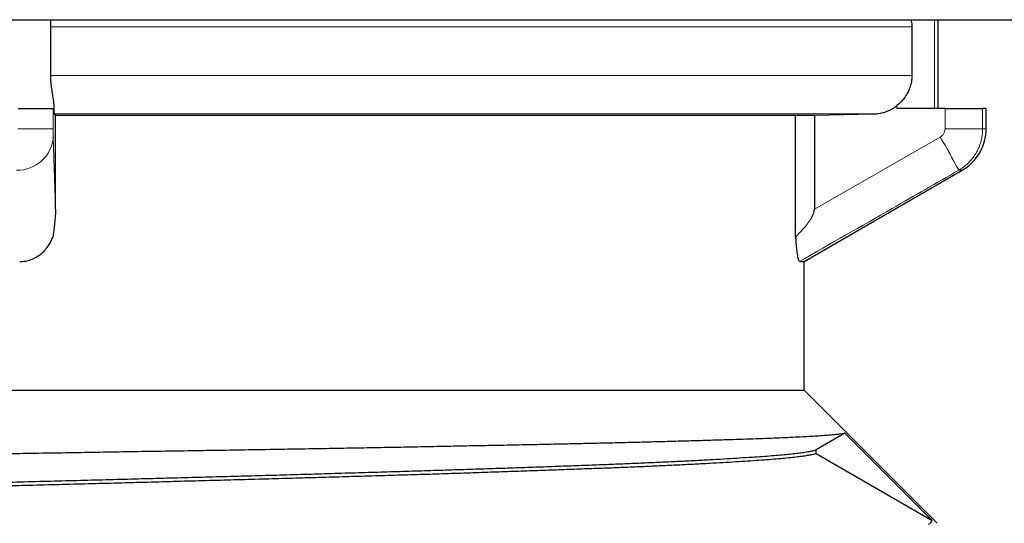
# Model space of a CAD drawing. Header units: millimetres. Extents: x 8 to 717, y 12 to 440.
# Tile 129 of 148: x 369 to 379, y 335 to 340. Entities that reach past the tile are written whole.
import ezdxf

# ---------------------------------------------------------------- set-up
doc = ezdxf.new("R2010")
doc.units = ezdxf.units.MM

msp = doc.modelspace()

# ---------------------------------------------------------------- linework, layer by layer
at = {"color": 7, "linetype": 'Continuous', "lineweight": 30}
for p, q in [((353.9, 340.036), (375.242, 340.036)), ((375.242, 340.036), (381.464, 340.036)), ((378.182, 339.109), (378.182, 340.036)), ((368.927, 339.452), (368.927, 339.96)), ((377.907, 339.96), (377.907, 339.452)), ((368.585, 339.109), (368.952, 339.109)), ((368.952, 339.109), (368.961, 339.109)), ((378.253, 339.109), (377.751, 339.109)), ((378.253, 339.109), (378.645, 339.109)), ((378.682, 339.109), (378.645, 339.109)), ((378.682, 338.898), (378.682, 339.109)), ((368.976, 339.041), (368.965, 339.052)), ((368.976, 338.057), (368.976, 339.041)), ((368.976, 339.038), (376.694, 339.038)), ((376.694, 339.038), (376.89, 339.041)), ((376.694, 337.767), (376.694, 339.038)), ((376.89, 339.041), (377.506, 339.052)), ((376.89, 339.041), (376.89, 338.057)), ((376.782, 337.512), (378.432, 338.465)), ((376.736, 337.512), (376.782, 337.512)), ((376.782, 336.169), (376.782, 337.512)), ((367.682, 336.169), (376.782, 336.169)), ((378.171, 334.78), (376.782, 336.169)), ((377.208, 335.72), (376.91, 335.547)), ((377.208, 335.72), (378.117, 334.809)), ((376.91, 335.507), (376.91, 335.547)), ((376.91, 335.507), (378.117, 334.809))]:
    msp.add_line(p, q, dxfattribs=at)
at = {"color": 252, "linetype": 'Continuous', "lineweight": 0}
for p, q in [((378.142, 340.036), (378.142, 339.109)), ((377.907, 339.96), (368.927, 339.96)), ((368.927, 339.452), (377.907, 339.452)), ((368.952, 339.109), (368.952, 338.898)), ((368.961, 339.139), (368.961, 339.109)), ((377.751, 339.109), (377.751, 339.139)), ((378.253, 338.898), (378.253, 339.109)), ((378.645, 339.109), (378.645, 338.898)), ((377.506, 339.052), (368.965, 339.052)), ((368.585, 338.898), (368.952, 338.898)), ((378.253, 338.898), (378.645, 338.898)), ((378.645, 338.898), (378.682, 338.898)), ((368.953, 338.811), (368.976, 338.057)), ((376.89, 338.057), (378.203, 338.811)), ((378.432, 338.465), (378.396, 338.465))]:
    msp.add_line(p, q, dxfattribs=at)
at = {"color": 7, "linetype": 'Continuous', "lineweight": 30}
msp.add_arc((378.182, 338.898), 0.5, 300, 0, dxfattribs=at)
at = {"color": 252, "linetype": 'Continuous', "lineweight": 0}
for centre, radius, start, end in [((368.578, 338.842), 0.377, 268.8423, 355.3511), ((372.149, 335.223), 7.037, 27.427, 30.6534)]:
    msp.add_arc(centre, radius, start, end, dxfattribs=at)
at = {"color": 7, "linetype": 'Continuous', "lineweight": 30}
for points, knots in [([(368.927, 339.96), (368.927, 339.981), (368.927, 340.007), (368.93, 340.032), (368.93, 340.036)], [0, 0, 0, 0, 0.809888, 1, 1, 1, 1]), ([(377.898, 340.036), (377.9, 340.026), (377.906, 340.001), (377.906, 339.975), (377.907, 339.96)], [0, 0, 0, 0, 0.405205, 1, 1, 1, 1]), ([(368.961, 339.139), (368.961, 339.147), (368.96, 339.161), (368.957, 339.185), (368.954, 339.211), (368.948, 339.247), (368.941, 339.287), (368.935, 339.329), (368.931, 339.365), (368.927, 339.406), (368.927, 339.437), (368.927, 339.452)], [0, 0, 0, 0, 0.092258, 0.184528, 0.279642, 0.374761, 0.559286, 0.654291, 0.749286, 0.873598, 1, 1, 1, 1]), ([(377.907, 339.452), (377.906, 339.431), (377.904, 339.4), (377.895, 339.358), (377.883, 339.318), (377.862, 339.27), (377.83, 339.219), (377.793, 339.175), (377.765, 339.151), (377.751, 339.139)], [0, 0, 0, 0, 0.171992, 0.260895, 0.349808, 0.521885, 0.698154, 0.847616, 1, 1, 1, 1]), ([(368.965, 339.052), (368.965, 339.053), (368.965, 339.054), (368.964, 339.063), (368.963, 339.077), (368.963, 339.092), (368.962, 339.112), (368.961, 339.13), (368.961, 339.139)], [0, 0, 0, 0, 0.136269, 0.392642, 0.524687, 0.656732, 0.827282, 1, 1, 1, 1]), ([(377.506, 339.052), (377.518, 339.053), (377.552, 339.054), (377.598, 339.063), (377.642, 339.077), (377.677, 339.092), (377.714, 339.112), (377.739, 339.13), (377.751, 339.139)], [0, 0, 0, 0, 0.136269, 0.392642, 0.524687, 0.656732, 0.827282, 1, 1, 1, 1]), ([(368.976, 338.057), (368.976, 338.049), (368.976, 338.032), (368.975, 338.006), (368.973, 337.978), (368.97, 337.94), (368.964, 337.89), (368.957, 337.829), (368.952, 337.788), (368.949, 337.767)], [0, 0, 0, 0, 0.068916, 0.140741, 0.2336, 0.326585, 0.516863, 0.757975, 1, 1, 1, 1]), ([(376.694, 337.767), (376.702, 337.776), (376.725, 337.799), (376.76, 337.837), (376.8, 337.882), (376.836, 337.93), (376.862, 337.972), (376.879, 338.006), (376.887, 338.032), (376.889, 338.049), (376.89, 338.057)], [0, 0, 0, 0, 0.102455, 0.271036, 0.440018, 0.608349, 0.77604, 0.853884, 0.931536, 1, 1, 1, 1]), ([(368.603, 337.512), (368.622, 337.513), (368.662, 337.515), (368.72, 337.531), (368.774, 337.556), (368.824, 337.589), (368.868, 337.631), (368.903, 337.676), (368.93, 337.721), (368.942, 337.752), (368.949, 337.767)], [0, 0, 0, 0, 0.130202, 0.260395, 0.39052, 0.520678, 0.652513, 0.784404, 0.892191, 1, 1, 1, 1]), ([(376.694, 337.767), (376.695, 337.752), (376.696, 337.721), (376.7, 337.678), (376.704, 337.638), (376.708, 337.603), (376.713, 337.573), (376.719, 337.546), (376.725, 337.525), (376.731, 337.514), (376.734, 337.513), (376.736, 337.512)], [0, 0, 0, 0, 0.109137, 0.218618, 0.327668, 0.432764, 0.538273, 0.6433, 0.780504, 0.9177, 1, 1, 1, 1]), ([(377.208, 335.72), (377.202, 335.718), (377.189, 335.715), (377.158, 335.71), (377.117, 335.706), (377.068, 335.701), (377.008, 335.696), (376.938, 335.691), (376.857, 335.686), (376.767, 335.681), (376.667, 335.676), (376.559, 335.671), (376.442, 335.666), (376.318, 335.662), (376.184, 335.657), (376.043, 335.652), (375.891, 335.648), (375.73, 335.643), (375.559, 335.638), (375.38, 335.633), (375.192, 335.628), (374.995, 335.623), (374.788, 335.618), (374.571, 335.613), (374.346, 335.608), (374.114, 335.603), (373.873, 335.598), (373.622, 335.593), (373.361, 335.588), (373.094, 335.583), (372.821, 335.577), (372.544, 335.572), (372.263, 335.567), (371.979, 335.562), (371.691, 335.557), (371.398, 335.552), (371.098, 335.547), (370.791, 335.542), (370.477, 335.537), (370.16, 335.532), (369.84, 335.527), (369.52, 335.522), (369.2, 335.516), (368.88, 335.511), (368.559, 335.506), (368.237, 335.501), (367.912, 335.496), (367.583, 335.491), (367.25, 335.486), (366.918, 335.481), (366.586, 335.476), (366.259, 335.471), (365.935, 335.466), (365.615, 335.461), (365.298, 335.456), (364.982, 335.451), (364.667, 335.446), (364.352, 335.44), (364.038, 335.435), (363.728, 335.43), (363.422, 335.425), (363.123, 335.42), (362.832, 335.415), (362.548, 335.41), (362.269, 335.405), (361.996, 335.4), (361.727, 335.395), (361.461, 335.39), (361.201, 335.384), (360.947, 335.379), (360.701, 335.374), (360.465, 335.369), (360.239, 335.364), (360.023, 335.359), (359.815, 335.354), (359.615, 335.349), (359.423, 335.344), (359.237, 335.339), (359.06, 335.334), (358.892, 335.329), (358.735, 335.323), (358.589, 335.318), (358.454, 335.313), (358.331, 335.308), (358.217, 335.303), (358.114, 335.298), (358.021, 335.293), (357.937, 335.288), (357.864, 335.283), (357.802, 335.278), (357.752, 335.273), (357.713, 335.268), (357.686, 335.262), (357.67, 335.257), (357.665, 335.253), (357.67, 335.25), (357.672, 335.249)], [0, 0, 0, 0, 0.0099588, 0.019925, 0.0298938, 0.0398601, 0.0498189, 0.0600388, 0.0702668, 0.0804976, 0.0907255, 0.1009454, 0.110904, 0.12087, 0.1308386, 0.1408047, 0.1507633, 0.1609807, 0.171206, 0.1814341, 0.1916594, 0.2018768, 0.2123794, 0.2228907, 0.233405, 0.2439164, 0.2544191, 0.2652243, 0.276039, 0.2868567, 0.2976714, 0.3084767, 0.3190257, 0.3295833, 0.3401439, 0.3507015, 0.3612504, 0.3721029, 0.3829649, 0.39383, 0.404692, 0.4155447, 0.4261469, 0.4367579, 0.4473718, 0.4579828, 0.468585, 0.4794922, 0.4904088, 0.5013286, 0.5122454, 0.5231527, 0.5338096, 0.5444753, 0.5551439, 0.5658096, 0.5764665, 0.5874293, 0.5984017, 0.6093772, 0.6203496, 0.6313125, 0.6420277, 0.6527516, 0.6634786, 0.6742026, 0.6849179, 0.6959403, 0.7069723, 0.7180075, 0.7290395, 0.7400619, 0.7508366, 0.7616202, 0.7724068, 0.7831905, 0.7939653, 0.8050492, 0.8161427, 0.8272394, 0.8383328, 0.8494167, 0.8602518, 0.8710958, 0.8819429, 0.892787, 0.9036222, 0.9147691, 0.9259257, 0.9370855, 0.948242, 0.9593889, 0.9702748, 0.9811698, 0.9920677, 1, 1, 1, 1]), ([(358.434, 334.814), (358.433, 334.815), (358.433, 334.819), (358.443, 334.826), (358.464, 334.834), (358.496, 334.842), (358.538, 334.85), (358.589, 334.858), (358.652, 334.866), (358.725, 334.874), (358.809, 334.883), (358.904, 334.891), (359.009, 334.899), (359.124, 334.907), (359.247, 334.915), (359.378, 334.923), (359.518, 334.931), (359.667, 334.939), (359.827, 334.947), (359.997, 334.955), (360.178, 334.963), (360.367, 334.971), (360.565, 334.979), (360.77, 334.987), (360.98, 334.995), (361.196, 335.003), (361.419, 335.011), (361.649, 335.019), (361.888, 335.027), (362.136, 335.036), (362.393, 335.044), (362.656, 335.052), (362.924, 335.06), (363.196, 335.068), (363.47, 335.076), (363.746, 335.084), (364.027, 335.092), (364.312, 335.1), (364.603, 335.108), (364.901, 335.116), (365.204, 335.124), (365.511, 335.133), (365.82, 335.141), (366.128, 335.149), (366.435, 335.157), (366.741, 335.165), (367.048, 335.172), (367.355, 335.18), (367.665, 335.188), (367.979, 335.196), (368.295, 335.205), (368.611, 335.213), (368.926, 335.221), (369.236, 335.229), (369.541, 335.237), (369.841, 335.245), (370.139, 335.253), (370.435, 335.261), (370.73, 335.269), (371.024, 335.277), (371.317, 335.285), (371.607, 335.293), (371.891, 335.302), (372.168, 335.31), (372.437, 335.318), (372.698, 335.326), (372.954, 335.334), (373.204, 335.342), (373.45, 335.35), (373.692, 335.358), (373.929, 335.366), (374.159, 335.374), (374.382, 335.382), (374.594, 335.39), (374.797, 335.398), (374.989, 335.406), (375.174, 335.414), (375.351, 335.422), (375.52, 335.43), (375.682, 335.438), (375.837, 335.447), (375.981, 335.455), (376.116, 335.463), (376.238, 335.471), (376.348, 335.478), (376.446, 335.486), (376.535, 335.494), (376.615, 335.501), (376.688, 335.509), (376.751, 335.517), (376.805, 335.524), (376.85, 335.532), (376.886, 335.54), (376.902, 335.545), (376.91, 335.547)], [0, 0, 0, 0, 0.005925, 0.017061, 0.027884, 0.038715, 0.04955, 0.060381, 0.071203, 0.08234, 0.093486, 0.104636, 0.115783, 0.126919, 0.137742, 0.148573, 0.159407, 0.170239, 0.181061, 0.192198, 0.203344, 0.214494, 0.22564, 0.236777, 0.247599, 0.258431, 0.269265, 0.280096, 0.290919, 0.302055, 0.313202, 0.324351, 0.335498, 0.346634, 0.357457, 0.368288, 0.379122, 0.389954, 0.400776, 0.411913, 0.423059, 0.434208, 0.445355, 0.456491, 0.467314, 0.478145, 0.488979, 0.499811, 0.510633, 0.52177, 0.532916, 0.544066, 0.555212, 0.566349, 0.577171, 0.588002, 0.598837, 0.609668, 0.620491, 0.631627, 0.642774, 0.653923, 0.66507, 0.676206, 0.687029, 0.69786, 0.708694, 0.719526, 0.730348, 0.741485, 0.752631, 0.763781, 0.774927, 0.786064, 0.796886, 0.807718, 0.818552, 0.829384, 0.840206, 0.851343, 0.862489, 0.873639, 0.884785, 0.895922, 0.906191, 0.916467, 0.926747, 0.937023, 0.947292, 0.957828, 0.968373, 0.97892, 0.989464, 1, 1, 1, 1]), ([(376.91, 335.507), (376.902, 335.505), (376.886, 335.499), (376.849, 335.492), (376.804, 335.484), (376.748, 335.476), (376.682, 335.468), (376.605, 335.46), (376.518, 335.452), (376.42, 335.444), (376.312, 335.436), (376.196, 335.428), (376.071, 335.42), (375.939, 335.412), (375.797, 335.404), (375.647, 335.396), (375.487, 335.388), (375.317, 335.38), (375.136, 335.372), (374.947, 335.364), (374.75, 335.356), (374.545, 335.349), (374.334, 335.341), (374.116, 335.333), (373.892, 335.325), (373.66, 335.317), (373.42, 335.309), (373.171, 335.3), (372.912, 335.292), (372.648, 335.284), (372.378, 335.276), (372.105, 335.268), (371.83, 335.26), (371.552, 335.252), (371.271, 335.244), (370.985, 335.236), (370.693, 335.228), (370.395, 335.22), (370.091, 335.212), (369.783, 335.203), (369.474, 335.195), (369.165, 335.187), (368.858, 335.179), (368.552, 335.171), (368.245, 335.164), (367.937, 335.156), (367.627, 335.148), (367.313, 335.14), (366.997, 335.131), (366.681, 335.123), (366.367, 335.115), (366.058, 335.107), (365.753, 335.099), (365.453, 335.091), (365.155, 335.083), (364.861, 335.075), (364.566, 335.067), (364.273, 335.059), (363.981, 335.051), (363.692, 335.043), (363.409, 335.034), (363.133, 335.026), (362.866, 335.018), (362.606, 335.01), (362.351, 335.002), (362.102, 334.994), (361.858, 334.986), (361.617, 334.978), (361.382, 334.97), (361.154, 334.962), (360.933, 334.954), (360.722, 334.946), (360.522, 334.938), (360.331, 334.93), (360.148, 334.922), (359.974, 334.914), (359.806, 334.906), (359.646, 334.898), (359.494, 334.89), (359.351, 334.881), (359.218, 334.873), (359.097, 334.865), (358.986, 334.857), (358.886, 334.849), (358.795, 334.841), (358.715, 334.833), (358.643, 334.825), (358.582, 334.817), (358.53, 334.809), (358.489, 334.801), (358.458, 334.793), (358.447, 334.787), (358.441, 334.785)], [0, 0, 0, 0, 0.010833, 0.021674, 0.032519, 0.04336, 0.054193, 0.065332, 0.07648, 0.087631, 0.098779, 0.109917, 0.12075, 0.131592, 0.142436, 0.153278, 0.164111, 0.175249, 0.186397, 0.197548, 0.208696, 0.219835, 0.230816, 0.241805, 0.252798, 0.263788, 0.274768, 0.286068, 0.297377, 0.30869, 0.319999, 0.331299, 0.342279, 0.353269, 0.364262, 0.375252, 0.386232, 0.397532, 0.408841, 0.420153, 0.431463, 0.442762, 0.453743, 0.464733, 0.475725, 0.486715, 0.497696, 0.508995, 0.520304, 0.531617, 0.542926, 0.554226, 0.565206, 0.576196, 0.587189, 0.598179, 0.609159, 0.620459, 0.631768, 0.643081, 0.65439, 0.66569, 0.67667, 0.68766, 0.698653, 0.709643, 0.720623, 0.731923, 0.743232, 0.754545, 0.765854, 0.777154, 0.788134, 0.799124, 0.810117, 0.821107, 0.832087, 0.843387, 0.854696, 0.866009, 0.877318, 0.888618, 0.899598, 0.910588, 0.921581, 0.932571, 0.943551, 0.954851, 0.96616, 0.977473, 0.988782, 1, 1, 1, 1]), ([(378.081, 334.769), (378.086, 334.772), (378.096, 334.779), (378.106, 334.789), (378.114, 334.799), (378.116, 334.805), (378.117, 334.809)], [0, 0, 0, 0, 0.249849, 0.499698, 0.749849, 1, 1, 1, 1])]:
    msp.add_open_spline(points, degree=3, knots=knots, dxfattribs=at)
at = {"color": 252, "linetype": 'Continuous', "lineweight": 0}
for points, knots in [([(368.952, 338.898), (368.952, 338.887), (368.953, 338.864), (368.953, 338.835), (368.953, 338.818), (368.953, 338.812), (368.953, 338.811)], [0, 0, 0, 0, 0.320437, 0.640849, 0.961973, 1, 1, 1, 1]), ([(378.203, 338.811), (378.204, 338.812), (378.215, 338.818), (378.233, 338.835), (378.25, 338.864), (378.252, 338.887), (378.253, 338.898)], [0, 0, 0, 0, 0.038027, 0.359151, 0.679563, 1, 1, 1, 1]), ([(378.645, 338.898), (378.644, 338.879), (378.643, 338.842), (378.634, 338.787), (378.618, 338.733), (378.597, 338.681), (378.57, 338.632), (378.537, 338.586), (378.5, 338.544), (378.459, 338.507), (378.423, 338.481), (378.401, 338.468), (378.396, 338.465)], [0, 0, 0, 0, 0.106851, 0.21404, 0.320892, 0.427629, 0.534703, 0.64144, 0.748249, 0.855395, 0.962205, 1, 1, 1, 1]), ([(378.396, 338.465), (378.164, 338.332), (377.611, 338.014), (377.058, 337.697), (376.736, 337.512)], [0, 0, 0, 0, 0.4179385, 1, 1, 1, 1])]:
    msp.add_open_spline(points, degree=3, knots=knots, dxfattribs=at)

doc.saveas('drawing.dxf')
